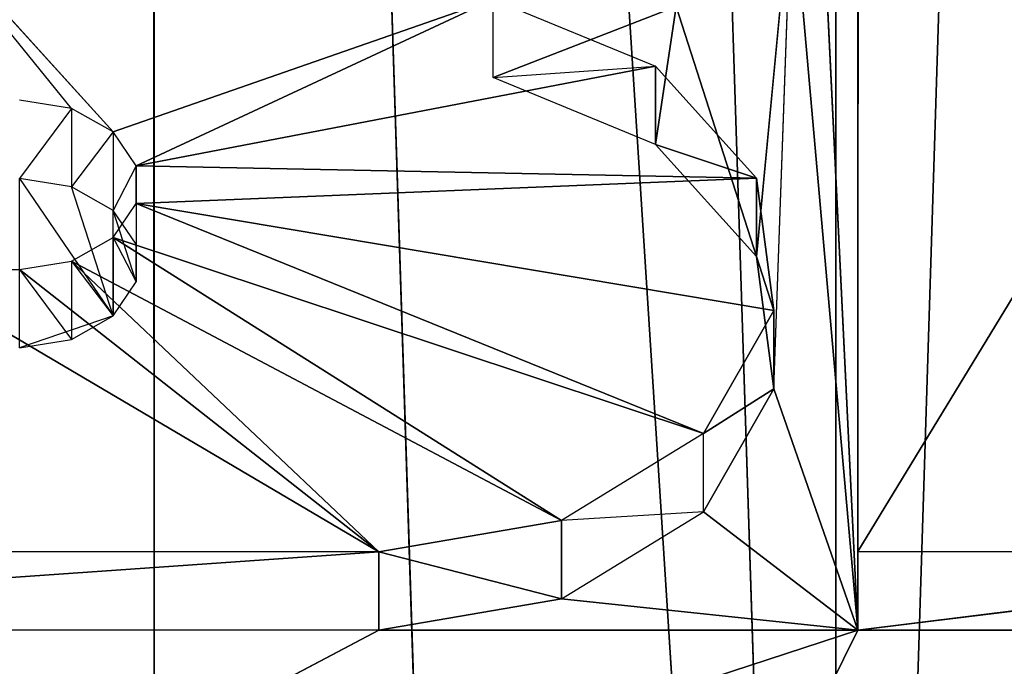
# Model space of a CAD drawing. Extents: x 202 to 257, y 0 to 134.
# Tile 220 of 256: x 228.135 to 229.023, y 82.39 to 82.974. Entities that reach past the tile are written whole.
import ezdxf

# ---------------------------------------------------------------- set-up
doc = ezdxf.new("R2010")
doc.units = 0
doc.header["$LTSCALE"] = 25.4
doc.layers.get('0').update_dxf_attribs({"color": 13, "linetype": 'CONTINUOUS'})

# ---------------------------------------------------------------- blocks, each defined once
blk = doc.blocks.new('MONO-I-KINKIET-7808-7840_S')
at = {"color": 18}
for p, q in [((28.80652, 77.74407, 143.79211), (28.50311, 68.07175, 134.11357)), ((28.80652, 77.74407, 143.79211), (28.50311, 68.07175, 134.11357)), ((29.11746, 68.08144, 134.14961), (28.80652, 77.74407, 143.79211)), ((28.80652, 77.74407, 143.79211), (28.80973, 68.0741, 134.12239)), ((29.11746, 68.08144, 134.14961), (28.80652, 77.74407, 143.79211)), ((29.42331, 68.09379, 134.19505), (28.80652, 77.74407, 143.79211)), ((29.42331, 68.09379, 134.19505), (28.80652, 77.74407, 143.79211)), ((28.80652, 77.74407, 143.79211), (28.80973, 68.0741, 134.12239)), ((29.42331, 68.09379, 134.19505), (29.11453, 77.71708, 143.78477)), ((29.42331, 68.09379, 134.19505), (29.11453, 77.71708, 143.78477)), ((29.42197, 77.6716, 143.77237), (29.42331, 68.09379, 134.19505)), ((29.42197, 77.6716, 143.77237), (29.42331, 68.09379, 134.19505)), ((28.78768, 75.37219, 139.7672), (29.0217, 75.84621, 140.24123)), ((28.78768, 75.37219, 139.7672), (29.0217, 75.84621, 140.24123)), ((29.92349, 75.7439, 140.1389), (28.78768, 75.37219, 139.7672)), ((29.92349, 75.7439, 140.1389), (28.78768, 75.37219, 139.7672)), ((29.92349, 75.7439, 140.1389), (29.21963, 75.37223, 139.76723)), ((29.92349, 75.7439, 140.1389), (29.21963, 75.37223, 139.76723)), ((28.78768, 75.37219, 139.7672), (28.21168, 75.37227, 139.76727)), ((28.78768, 75.37219, 139.7672), (28.21168, 75.37227, 139.76727)), ((28.21168, 75.30157, 139.83797), (28.78768, 75.37219, 139.7672)), ((28.21168, 75.30157, 139.83797), (28.78768, 75.37219, 139.7672)), ((28.78743, 74.42301, 138.81801), (28.78768, 75.37219, 139.7672)), ((28.78743, 74.42301, 138.81801), (28.78768, 75.37219, 139.7672)), ((28.78768, 75.37219, 139.7672), (29.21963, 75.37223, 139.76723)), ((28.78768, 75.37219, 139.7672), (29.21963, 75.37223, 139.76723)), ((28.78768, 75.37219, 139.7672), (28.84697, 74.69903, 139.09402)), ((28.82656, 74.56675, 138.96175), (28.78768, 75.37219, 139.7672)), ((28.82656, 74.56675, 138.96175), (28.78768, 75.37219, 139.7672)), ((29.05493, 75.34406, 139.73906), (28.78768, 75.37219, 139.7672)), ((28.9267, 75.26572, 139.66072), (28.78768, 75.37219, 139.7672)), ((29.05493, 75.34406, 139.73906), (28.78768, 75.37219, 139.7672)), ((28.9267, 75.26572, 139.66072), (28.78768, 75.37219, 139.7672)), ((28.86337, 75.15458, 139.54958), (28.78768, 75.37219, 139.7672)), ((28.86337, 75.15458, 139.54958), (28.78768, 75.37219, 139.7672)), ((28.78768, 75.37219, 139.7672), (28.84697, 74.69903, 139.09402)), ((28.78768, 75.3015, 139.83789), (28.78768, 75.37219, 139.7672)), ((28.78768, 75.3015, 139.83789), (28.78768, 75.37219, 139.7672)), ((29.21963, 75.37223, 139.76723), (29.05493, 75.34406, 139.73906)), ((29.21963, 75.37223, 139.76723), (29.05493, 75.34406, 139.73906)), ((30.22764, 75.3721, 139.76711), (29.21963, 75.37223, 139.76723)), ((29.21963, 75.30154, 139.83792), (29.21963, 75.37223, 139.76723)), ((30.22764, 75.3721, 139.76711), (29.21963, 75.37223, 139.76723)), ((29.21963, 75.30154, 139.83792), (29.21963, 75.37223, 139.76723)), ((29.21963, 75.30154, 139.83792), (30.22764, 75.3721, 139.76711)), ((29.21963, 75.30154, 139.83792), (30.22764, 75.3721, 139.76711)), ((29.05493, 75.34406, 139.73906), (28.9267, 75.26572, 139.66072)), ((29.05493, 75.34406, 139.73906), (29.05493, 75.27335, 139.80975)), ((29.05493, 75.34406, 139.73906), (29.21963, 75.30154, 139.83792)), ((29.05493, 75.34406, 139.73906), (29.21963, 75.30154, 139.83792)), ((28.78768, 75.3015, 139.83789), (28.21143, 74.35462, 138.89101)), ((28.78768, 75.3015, 139.83789), (28.21143, 74.35462, 138.89101)), ((28.78768, 75.3015, 139.83789), (28.21168, 75.30157, 139.83797)), ((28.78768, 75.3015, 139.83789), (28.21168, 75.30157, 139.83797)), ((28.78743, 74.35232, 138.8887), (28.78768, 75.3015, 139.83789)), ((28.78768, 75.3015, 139.83789), (28.78743, 74.42301, 138.81801)), ((28.78768, 75.3015, 139.83789), (28.78743, 74.42301, 138.81801)), ((28.78743, 74.35232, 138.8887), (28.78768, 75.3015, 139.83789)), ((29.05493, 75.27335, 139.80975), (29.21963, 75.30154, 139.83792)), ((29.05493, 75.27335, 139.80975), (29.21963, 75.30154, 139.83792)), ((29.65159, 75.04684, 139.58324), (29.21963, 75.30154, 139.83792)), ((29.21963, 75.30154, 139.83792), (30.22764, 75.3014, 139.8378)), ((29.54365, 75.04686, 139.58325), (29.21963, 75.30154, 139.83792)), ((29.65159, 75.04684, 139.58324), (29.21963, 75.30154, 139.83792)), ((29.54365, 75.04686, 139.58325), (29.21963, 75.30154, 139.83792)), ((29.49677, 75.03932, 139.57571), (29.21963, 75.30154, 139.83792)), ((29.49677, 75.03932, 139.57571), (29.21963, 75.30154, 139.83792)), ((29.21963, 75.30154, 139.83792), (30.22764, 75.3014, 139.8378)), ((28.9267, 75.26572, 139.66072), (29.05493, 75.27335, 139.80975)), ((28.9267, 75.19502, 139.73141), (29.05493, 75.27335, 139.80975)), ((29.49677, 75.03932, 139.57571), (29.05493, 75.27335, 139.80975)), ((29.49677, 75.03932, 139.57571), (29.05493, 75.27335, 139.80975)), ((29.45916, 75.01815, 139.55453), (29.05493, 75.27335, 139.80975)), ((29.45916, 75.01815, 139.55453), (29.05493, 75.27335, 139.80975)), ((28.9267, 75.26572, 139.66072), (28.86337, 75.15458, 139.54958)), ((28.9267, 75.26572, 139.66072), (28.86337, 75.15458, 139.54958)), ((28.9267, 75.26572, 139.66072), (28.9267, 75.19502, 139.73141)), ((28.86337, 75.08388, 139.62027), (28.9267, 75.19502, 139.73141)), ((28.86337, 75.15458, 139.54958), (28.9267, 75.19502, 139.73141)), ((28.86337, 75.08388, 139.62027), (28.9267, 75.19502, 139.73141)), ((28.86337, 75.15458, 139.54958), (28.9267, 75.19502, 139.73141)), ((29.45916, 75.01815, 139.55453), (28.9267, 75.19502, 139.73141)), ((29.45916, 75.01815, 139.55453), (28.9267, 75.19502, 139.73141)), ((29.43828, 74.98753, 139.52393), (28.9267, 75.19502, 139.73141)), ((29.43828, 74.98753, 139.52393), (28.9267, 75.19502, 139.73141)), ((28.86337, 75.15458, 139.54958), (28.84697, 74.69903, 139.09402)), ((28.86337, 75.15458, 139.54958), (28.87895, 75.03526, 139.43027)), ((28.86337, 75.15458, 139.54958), (28.86337, 75.08388, 139.62027)), ((28.86337, 75.15458, 139.54958), (28.86337, 75.08388, 139.62027)), ((29.45916, 75.08884, 139.48384), (29.54365, 75.11756, 139.51256)), ((29.54365, 75.11756, 139.51256), (29.49677, 75.11002, 139.50502)), ((29.49677, 75.11002, 139.50502), (29.45916, 75.08884, 139.48384)), ((29.49677, 75.03932, 139.57571), (29.49677, 75.11002, 139.50502)), ((29.54365, 75.04686, 139.58325), (29.49677, 75.11002, 139.50502)), ((29.43828, 74.98753, 139.52393), (28.86337, 75.08388, 139.62027)), ((29.43828, 74.98753, 139.52393), (28.86337, 75.08388, 139.62027)), ((28.87895, 74.96457, 139.50096), (28.86337, 75.08388, 139.62027)), ((28.87895, 75.03526, 139.43027), (28.86337, 75.08388, 139.62027)), ((28.87895, 74.96457, 139.50096), (28.86337, 75.08388, 139.62027)), ((28.87895, 75.03526, 139.43027), (28.86337, 75.08388, 139.62027)), ((29.45916, 75.08884, 139.48384), (29.43828, 75.05823, 139.45323)), ((29.45916, 75.08884, 139.48384), (29.45909, 74.9936, 139.3886)), ((29.45916, 75.01815, 139.55453), (29.45916, 75.08884, 139.48384)), ((29.49677, 75.03932, 139.57571), (29.45916, 75.08884, 139.48384)), ((29.45916, 75.08884, 139.48384), (29.49667, 74.9724, 139.3674)), ((29.54354, 74.96482, 139.35982), (29.45916, 75.08884, 139.48384)), ((29.43828, 75.05823, 139.45323), (29.43825, 75.02423, 139.41924)), ((29.43828, 74.98753, 139.52393), (29.43828, 75.05823, 139.45323)), ((29.45916, 75.01815, 139.55453), (29.43828, 75.05823, 139.45323)), ((29.43828, 75.05823, 139.45323), (29.45909, 74.9936, 139.3886)), ((29.54365, 75.04686, 139.58325), (29.49677, 75.03932, 139.57571)), ((29.49677, 75.03932, 139.57571), (29.45916, 75.01815, 139.55453)), ((28.87895, 75.03526, 139.43027), (28.84697, 74.69903, 139.09402)), ((28.87895, 75.03526, 139.43027), (28.95143, 74.80971, 139.20471)), ((28.87895, 75.03526, 139.43027), (28.95143, 74.80971, 139.20471)), ((28.87895, 75.03526, 139.43027), (28.97, 74.9342, 139.32921)), ((28.87895, 75.03526, 139.43027), (28.97, 74.9342, 139.32921)), ((28.87895, 75.03526, 139.43027), (28.87895, 74.96457, 139.50096)), ((28.87895, 75.03526, 139.43027), (28.87895, 74.96457, 139.50096)), ((29.43825, 74.95354, 139.48993), (29.43825, 75.02423, 139.41924)), ((29.43825, 75.02423, 139.41924), (29.45909, 74.9936, 139.3886)), ((29.43828, 74.98753, 139.52393), (29.43825, 75.02423, 139.41924)), ((29.45916, 75.01815, 139.55453), (29.43828, 74.98753, 139.52393)), ((29.43825, 74.95354, 139.48993), (29.45909, 74.9936, 139.3886)), ((29.45909, 74.9229, 139.45929), (29.45909, 74.9936, 139.3886)), ((29.45909, 74.9936, 139.3886), (29.49667, 74.9724, 139.3674)), ((28.87895, 74.96457, 139.50096), (29.43828, 74.98753, 139.52393)), ((28.87895, 74.96457, 139.50096), (29.43828, 74.98753, 139.52393)), ((29.43828, 74.98753, 139.52393), (29.43825, 74.95354, 139.48993)), ((29.45909, 74.9229, 139.45929), (29.49667, 74.9724, 139.3674)), ((29.49667, 74.9017, 139.4381), (29.49667, 74.9724, 139.3674)), ((29.49667, 74.9724, 139.3674), (29.54354, 74.96482, 139.35982)), ((28.97, 74.86351, 139.3999), (28.87895, 74.96457, 139.50096)), ((28.87895, 74.96457, 139.50096), (29.43825, 74.95354, 139.48993)), ((28.87895, 74.96457, 139.50096), (29.43825, 74.95354, 139.48993)), ((28.97, 74.9342, 139.32921), (28.87895, 74.96457, 139.50096)), ((28.97, 74.86351, 139.3999), (28.87895, 74.96457, 139.50096)), ((28.97, 74.9342, 139.32921), (28.87895, 74.96457, 139.50096)), ((29.49667, 74.9017, 139.4381), (29.54354, 74.96482, 139.35982)), ((29.43825, 74.95354, 139.48993), (28.97, 74.86351, 139.3999)), ((29.43825, 74.95354, 139.48993), (28.97, 74.86351, 139.3999)), ((29.43825, 74.95354, 139.48993), (29.11635, 74.80311, 139.33949)), ((29.43825, 74.95354, 139.48993), (29.11635, 74.80311, 139.33949)), ((29.43825, 74.95354, 139.48993), (29.45909, 74.9229, 139.45929)), ((28.97, 74.9342, 139.32921), (28.95143, 74.80971, 139.20471)), ((28.97, 74.9342, 139.32921), (28.95143, 74.80971, 139.20471)), ((28.97, 74.9342, 139.32921), (29.11635, 74.8738, 139.2688)), ((28.97, 74.9342, 139.32921), (28.97, 74.86351, 139.3999)), ((29.45909, 74.9229, 139.45929), (29.11635, 74.80311, 139.33949)), ((29.45909, 74.9229, 139.45929), (29.11635, 74.80311, 139.33949)), ((29.45909, 74.9229, 139.45929), (29.49667, 74.9017, 139.4381)), ((29.45909, 74.9229, 139.45929), (29.65151, 74.71082, 139.24722)), ((29.49667, 74.9017, 139.4381), (29.65151, 74.71082, 139.24722)), ((29.49667, 74.9017, 139.4381), (29.54354, 74.89413, 139.43053)), ((29.11635, 74.8738, 139.2688), (28.95143, 74.80971, 139.20471)), ((29.11635, 74.8738, 139.2688), (28.95143, 74.80971, 139.20471)), ((29.11635, 74.8738, 139.2688), (28.97, 74.86351, 139.3999)), ((29.11635, 74.8738, 139.2688), (29.11635, 74.80311, 139.33949)), ((29.11635, 74.80311, 139.33949), (28.97, 74.86351, 139.3999))]:
    blk.add_line(p, q, dxfattribs=at)
at = {"color": 7}
mesh = blk.add_polyface(dxfattribs=at)
corners = [(32.38375, 120.17054, 37.65913), (28.50865, 119.96519, 37.45379), (28.50865, 55.97203, 101.44695)]
mesh.append_faces([[corners[k] for k in face] for face in [(0, 1, 2)]], dxfattribs={"color": 7})
mesh = blk.add_polyface(dxfattribs=at)
corners = [(32.38375, 120.17054, 37.65913), (28.50865, 55.97203, 101.44695), (32.38375, 56.17738, 101.65229)]
mesh.append_faces([[corners[k] for k in face] for face in [(0, 1, 2)]], dxfattribs={"color": 7})
mesh = blk.add_polyface(dxfattribs=at)
corners = [(28.50865, 54.91138, 100.38629), (28.50865, 118.90454, 36.39313), (32.51269, 119.11176, 36.60035)]
mesh.append_faces([[corners[k] for k in face] for face in [(0, 1, 2)]], dxfattribs={"color": 7})
mesh = blk.add_polyface(dxfattribs=at)
corners = [(32.51269, 55.1186, 100.59351), (28.50865, 54.91138, 100.38629), (32.51269, 119.11176, 36.60035)]
mesh.append_faces([[corners[k] for k in face] for face in [(0, 1, 2)]], dxfattribs={"color": 7})
mesh = blk.add_polyface(dxfattribs=at)
corners = [(28.49828, 77.75262, 143.79445), (28.50311, 68.07175, 134.11357), (28.80652, 77.74407, 143.79211)]
mesh.append_faces([[corners[k] for k in face] for face in [(0, 1, 2)]], dxfattribs={"color": 7})
mesh = blk.add_polyface(dxfattribs=at)
corners = [(28.80973, 68.0741, 134.12239), (28.80652, 77.74407, 143.79211), (28.50311, 68.07175, 134.11357)]
mesh.append_faces([[corners[k] for k in face] for face in [(0, 1, 2)]], dxfattribs={"color": 7})
mesh = blk.add_polyface(dxfattribs=at)
corners = [(29.11746, 68.08144, 134.14961), (28.80652, 77.74407, 143.79211), (28.80973, 68.0741, 134.12239)]
mesh.append_faces([[corners[k] for k in face] for face in [(0, 1, 2)]], dxfattribs={"color": 7})
mesh = blk.add_polyface(dxfattribs=at)
corners = [(28.80652, 77.74407, 143.79211), (29.11746, 68.08144, 134.14961), (29.42331, 68.09379, 134.19505)]
mesh.append_faces([[corners[k] for k in face] for face in [(0, 1, 2)]], dxfattribs={"color": 7})
mesh = blk.add_polyface(dxfattribs=at)
corners = [(29.42331, 68.09379, 134.19505), (29.11453, 77.71708, 143.78477), (28.80652, 77.74407, 143.79211)]
mesh.append_faces([[corners[k] for k in face] for face in [(0, 1, 2)]], dxfattribs={"color": 7})
mesh = blk.add_polyface(dxfattribs=at)
corners = [(29.42331, 68.09379, 134.19505), (29.42197, 77.6716, 143.77237), (29.11453, 77.71708, 143.78477)]
mesh.append_faces([[corners[k] for k in face] for face in [(0, 1, 2)]], dxfattribs={"color": 7})
mesh = blk.add_polyface(dxfattribs=at)
corners = [(29.73313, 77.60647, 143.7545), (29.42197, 77.6716, 143.77237), (29.42331, 68.09379, 134.19505)]
mesh.append_faces([[corners[k] for k in face] for face in [(0, 1, 2)]], dxfattribs={"color": 7})
mesh = blk.add_polyface(dxfattribs=at)
corners = [(29.73313, 77.60647, 143.7545), (29.42331, 68.09379, 134.19505), (29.7261, 68.11112, 134.25836)]
mesh.append_faces([[corners[k] for k in face] for face in [(0, 1, 2)]], dxfattribs={"color": 7})
mesh = blk.add_polyface(dxfattribs=at)
corners = [(28.05451, 75.84844, 140.24345), (29.0217, 75.84621, 140.24123), (28.21168, 75.37227, 139.76727)]
mesh.append_faces([[corners[k] for k in face] for face in [(0, 1, 2)]], dxfattribs={"color": 7})
mesh = blk.add_polyface(dxfattribs=at)
corners = [(29.0217, 75.84621, 140.24123), (28.78768, 75.37219, 139.7672), (28.21168, 75.37227, 139.76727)]
mesh.append_faces([[corners[k] for k in face] for face in [(0, 1, 2)]], dxfattribs={"color": 7})
mesh = blk.add_polyface(dxfattribs=at)
corners = [(29.0217, 75.84621, 140.24123), (29.92349, 75.7439, 140.1389), (28.78768, 75.37219, 139.7672)]
mesh.append_faces([[corners[k] for k in face] for face in [(0, 1, 2)]], dxfattribs={"color": 7})
mesh = blk.add_polyface(dxfattribs=at)
corners = [(29.92349, 75.7439, 140.1389), (29.21963, 75.37223, 139.76723), (28.78768, 75.37219, 139.7672)]
mesh.append_faces([[corners[k] for k in face] for face in [(0, 1, 2)]], dxfattribs={"color": 7})
mesh = blk.add_polyface(dxfattribs=at)
corners = [(29.92349, 75.7439, 140.1389), (30.22764, 75.3721, 139.76711), (29.21963, 75.37223, 139.76723)]
mesh.append_faces([[corners[k] for k in face] for face in [(0, 1, 2)]], dxfattribs={"color": 7})
mesh = blk.add_polyface(dxfattribs=at)
corners = [(28.78768, 75.37219, 139.7672), (28.21168, 75.30157, 139.83797), (28.21168, 75.37227, 139.76727)]
mesh.append_faces([[corners[k] for k in face] for face in [(0, 1, 2)]], dxfattribs={"color": 7})
mesh = blk.add_polyface(dxfattribs=at)
corners = [(28.21168, 75.30157, 139.83797), (28.78768, 75.37219, 139.7672), (28.78768, 75.3015, 139.83789)]
mesh.append_faces([[corners[k] for k in face] for face in [(0, 1, 2)]], dxfattribs={"color": 7})
mesh = blk.add_polyface(dxfattribs=at)
corners = [(28.78768, 75.37219, 139.7672), (28.82656, 74.56675, 138.96175), (28.78743, 74.42301, 138.81801)]
mesh.append_faces([[corners[k] for k in face] for face in [(0, 1, 2)]], dxfattribs={"color": 7})
mesh = blk.add_polyface(dxfattribs=at)
corners = [(28.78768, 75.37219, 139.7672), (28.78743, 74.42301, 138.81801), (28.78768, 75.3015, 139.83789)]
mesh.append_faces([[corners[k] for k in face] for face in [(0, 1, 2)]], dxfattribs={"color": 7})
mesh = blk.add_polyface(dxfattribs=at)
corners = [(29.21963, 75.37223, 139.76723), (29.05493, 75.34406, 139.73906), (28.78768, 75.37219, 139.7672)]
mesh.append_faces([[corners[k] for k in face] for face in [(0, 1, 2)]], dxfattribs={"color": 7})
mesh = blk.add_polyface(dxfattribs=at)
corners = [(28.78768, 75.37219, 139.7672), (28.84697, 74.69903, 139.09402), (28.82656, 74.56675, 138.96175)]
mesh.append_faces([[corners[k] for k in face] for face in [(0, 1, 2)]], dxfattribs={"color": 7})
mesh = blk.add_polyface(dxfattribs=at)
corners = [(29.05493, 75.34406, 139.73906), (28.9267, 75.26572, 139.66072), (28.78768, 75.37219, 139.7672)]
mesh.append_faces([[corners[k] for k in face] for face in [(0, 1, 2)]], dxfattribs={"color": 7})
mesh = blk.add_polyface(dxfattribs=at)
corners = [(28.78768, 75.37219, 139.7672), (28.9267, 75.26572, 139.66072), (28.86337, 75.15458, 139.54958)]
mesh.append_faces([[corners[k] for k in face] for face in [(0, 1, 2)]], dxfattribs={"color": 7})
mesh = blk.add_polyface(dxfattribs=at)
corners = [(28.78768, 75.37219, 139.7672), (28.86337, 75.15458, 139.54958), (28.84697, 74.69903, 139.09402)]
mesh.append_faces([[corners[k] for k in face] for face in [(0, 1, 2)]], dxfattribs={"color": 7})
mesh = blk.add_polyface(dxfattribs=at)
corners = [(29.21963, 75.30154, 139.83792), (29.05493, 75.34406, 139.73906), (29.21963, 75.37223, 139.76723)]
mesh.append_faces([[corners[k] for k in face] for face in [(0, 1, 2)]], dxfattribs={"color": 7})
mesh = blk.add_polyface(dxfattribs=at)
corners = [(29.21963, 75.30154, 139.83792), (29.21963, 75.37223, 139.76723), (30.22764, 75.3721, 139.76711)]
mesh.append_faces([[corners[k] for k in face] for face in [(0, 1, 2)]], dxfattribs={"color": 7})
mesh = blk.add_polyface(dxfattribs=at)
corners = [(30.22764, 75.3014, 139.8378), (29.21963, 75.30154, 139.83792), (30.22764, 75.3721, 139.76711)]
mesh.append_faces([[corners[k] for k in face] for face in [(0, 1, 2)]], dxfattribs={"color": 7})
mesh = blk.add_polyface(dxfattribs=at)
corners = [(29.21963, 75.30154, 139.83792), (29.05493, 75.27335, 139.80975), (29.05493, 75.34406, 139.73906)]
mesh.append_faces([[corners[k] for k in face] for face in [(0, 1, 2)]], dxfattribs={"color": 7})
mesh = blk.add_polyface(dxfattribs=at)
corners = [(28.21168, 75.30157, 139.83797), (28.78768, 75.3015, 139.83789), (28.21143, 74.35462, 138.89101)]
mesh.append_faces([[corners[k] for k in face] for face in [(0, 1, 2)]], dxfattribs={"color": 7})
mesh = blk.add_polyface(dxfattribs=at)
corners = [(28.78768, 75.3015, 139.83789), (28.78743, 74.35232, 138.8887), (28.21143, 74.35462, 138.89101)]
mesh.append_faces([[corners[k] for k in face] for face in [(0, 1, 2)]], dxfattribs={"color": 7})
mesh = blk.add_polyface(dxfattribs=at)
corners = [(28.78768, 75.3015, 139.83789), (28.78743, 74.42301, 138.81801), (28.78743, 74.35232, 138.8887)]
mesh.append_faces([[corners[k] for k in face] for face in [(0, 1, 2)]], dxfattribs={"color": 7})
mesh = blk.add_polyface(dxfattribs=at)
corners = [(29.49677, 75.03932, 139.57571), (29.05493, 75.27335, 139.80975), (29.21963, 75.30154, 139.83792)]
mesh.append_faces([[corners[k] for k in face] for face in [(0, 1, 2)]], dxfattribs={"color": 7})
mesh = blk.add_polyface(dxfattribs=at)
corners = [(30.22764, 75.3014, 139.8378), (29.65159, 75.04684, 139.58324), (29.21963, 75.30154, 139.83792)]
mesh.append_faces([[corners[k] for k in face] for face in [(0, 1, 2)]], dxfattribs={"color": 7})
mesh = blk.add_polyface(dxfattribs=at)
corners = [(29.65159, 75.04684, 139.58324), (29.54365, 75.04686, 139.58325), (29.21963, 75.30154, 139.83792)]
mesh.append_faces([[corners[k] for k in face] for face in [(0, 1, 2)]], dxfattribs={"color": 7})
mesh = blk.add_polyface(dxfattribs=at)
corners = [(29.54365, 75.04686, 139.58325), (29.49677, 75.03932, 139.57571), (29.21963, 75.30154, 139.83792)]
mesh.append_faces([[corners[k] for k in face] for face in [(0, 1, 2)]], dxfattribs={"color": 7})
mesh = blk.add_polyface(dxfattribs=at)
corners = [(29.05493, 75.27335, 139.80975), (29.45916, 75.01815, 139.55453), (28.9267, 75.19502, 139.73141)]
mesh.append_faces([[corners[k] for k in face] for face in [(0, 1, 2)]], dxfattribs={"color": 7})
mesh = blk.add_polyface(dxfattribs=at)
corners = [(29.05493, 75.27335, 139.80975), (29.49677, 75.03932, 139.57571), (29.45916, 75.01815, 139.55453)]
mesh.append_faces([[corners[k] for k in face] for face in [(0, 1, 2)]], dxfattribs={"color": 7})
mesh = blk.add_polyface(dxfattribs=at)
corners = [(28.9267, 75.26572, 139.66072), (28.9267, 75.19502, 139.73141), (28.86337, 75.15458, 139.54958)]
mesh.append_faces([[corners[k] for k in face] for face in [(0, 1, 2)]], dxfattribs={"color": 7})
mesh = blk.add_polyface(dxfattribs=at)
corners = [(29.43828, 74.98753, 139.52393), (28.86337, 75.08388, 139.62027), (28.9267, 75.19502, 139.73141)]
mesh.append_faces([[corners[k] for k in face] for face in [(0, 1, 2)]], dxfattribs={"color": 7})
mesh = blk.add_polyface(dxfattribs=at)
corners = [(28.9267, 75.19502, 139.73141), (28.86337, 75.08388, 139.62027), (28.86337, 75.15458, 139.54958)]
mesh.append_faces([[corners[k] for k in face] for face in [(0, 1, 2)]], dxfattribs={"color": 7})
mesh = blk.add_polyface(dxfattribs=at)
corners = [(29.45916, 75.01815, 139.55453), (29.43828, 74.98753, 139.52393), (28.9267, 75.19502, 139.73141)]
mesh.append_faces([[corners[k] for k in face] for face in [(0, 1, 2)]], dxfattribs={"color": 7})
mesh = blk.add_polyface(dxfattribs=at)
corners = [(28.86337, 75.15458, 139.54958), (28.86337, 75.08388, 139.62027), (28.87895, 75.03526, 139.43027)]
mesh.append_faces([[corners[k] for k in face] for face in [(0, 1, 2)]], dxfattribs={"color": 7})
mesh = blk.add_polyface(dxfattribs=at)
corners = [(29.54365, 75.11756, 139.51256), (29.54354, 74.96482, 139.35982), (29.45916, 75.08884, 139.48384)]
mesh.append_faces([[corners[k] for k in face] for face in [(0, 1, 2)]], dxfattribs={"color": 7})
mesh = blk.add_polyface(dxfattribs=at)
corners = [(29.43828, 74.98753, 139.52393), (28.87895, 74.96457, 139.50096), (28.86337, 75.08388, 139.62027)]
mesh.append_faces([[corners[k] for k in face] for face in [(0, 1, 2)]], dxfattribs={"color": 7})
mesh = blk.add_polyface(dxfattribs=at)
corners = [(28.86337, 75.08388, 139.62027), (28.87895, 74.96457, 139.50096), (28.87895, 75.03526, 139.43027)]
mesh.append_faces([[corners[k] for k in face] for face in [(0, 1, 2)]], dxfattribs={"color": 7})
mesh = blk.add_polyface(dxfattribs=at)
corners = [(28.87895, 75.03526, 139.43027), (28.95143, 74.80971, 139.20471), (28.84697, 74.69903, 139.09402)]
mesh.append_faces([[corners[k] for k in face] for face in [(0, 1, 2)]], dxfattribs={"color": 7})
mesh = blk.add_polyface(dxfattribs=at)
corners = [(28.87895, 75.03526, 139.43027), (28.97, 74.9342, 139.32921), (28.95143, 74.80971, 139.20471)]
mesh.append_faces([[corners[k] for k in face] for face in [(0, 1, 2)]], dxfattribs={"color": 7})
mesh = blk.add_polyface(dxfattribs=at)
corners = [(28.87895, 75.03526, 139.43027), (28.87895, 74.96457, 139.50096), (28.97, 74.9342, 139.32921)]
mesh.append_faces([[corners[k] for k in face] for face in [(0, 1, 2)]], dxfattribs={"color": 7})
mesh = blk.add_polyface(dxfattribs=at)
corners = [(29.43828, 74.98753, 139.52393), (29.43825, 74.95354, 139.48993), (28.87895, 74.96457, 139.50096)]
mesh.append_faces([[corners[k] for k in face] for face in [(0, 1, 2)]], dxfattribs={"color": 7})
mesh = blk.add_polyface(dxfattribs=at)
corners = [(28.87895, 74.96457, 139.50096), (29.43825, 74.95354, 139.48993), (28.97, 74.86351, 139.3999)]
mesh.append_faces([[corners[k] for k in face] for face in [(0, 1, 2)]], dxfattribs={"color": 7})
mesh = blk.add_polyface(dxfattribs=at)
corners = [(28.87895, 74.96457, 139.50096), (28.97, 74.86351, 139.3999), (28.97, 74.9342, 139.32921)]
mesh.append_faces([[corners[k] for k in face] for face in [(0, 1, 2)]], dxfattribs={"color": 7})
mesh = blk.add_polyface(dxfattribs=at)
corners = [(29.43825, 74.95354, 139.48993), (29.11635, 74.80311, 139.33949), (28.97, 74.86351, 139.3999)]
mesh.append_faces([[corners[k] for k in face] for face in [(0, 1, 2)]], dxfattribs={"color": 7})
mesh = blk.add_polyface(dxfattribs=at)
corners = [(29.43825, 74.95354, 139.48993), (29.45909, 74.9229, 139.45929), (29.11635, 74.80311, 139.33949)]
mesh.append_faces([[corners[k] for k in face] for face in [(0, 1, 2)]], dxfattribs={"color": 7})
mesh = blk.add_polyface(dxfattribs=at)
corners = [(28.97, 74.9342, 139.32921), (29.11635, 74.8738, 139.2688), (28.95143, 74.80971, 139.20471)]
mesh.append_faces([[corners[k] for k in face] for face in [(0, 1, 2)]], dxfattribs={"color": 7})
mesh = blk.add_polyface(dxfattribs=at)
corners = [(29.65151, 74.71082, 139.24722), (29.11635, 74.80311, 139.33949), (29.45909, 74.9229, 139.45929)]
mesh.append_faces([[corners[k] for k in face] for face in [(0, 1, 2)]], dxfattribs={"color": 7})
mesh = blk.add_polyface(dxfattribs=at)
corners = [(29.11635, 74.80311, 139.33949), (28.95143, 74.80971, 139.20471), (29.11635, 74.8738, 139.2688)]
mesh.append_faces([[corners[k] for k in face] for face in [(0, 1, 2)]], dxfattribs={"color": 7})

msp = doc.modelspace()

# ---------------------------------------------------------------- block references
at = {"color": 0, "rotation": 180}
msp.add_blockref('MONO-I-KINKIET-7808-7840_S', (257.67885, 157.79541, -1.25057), dxfattribs=at)

doc.saveas('drawing.dxf')
